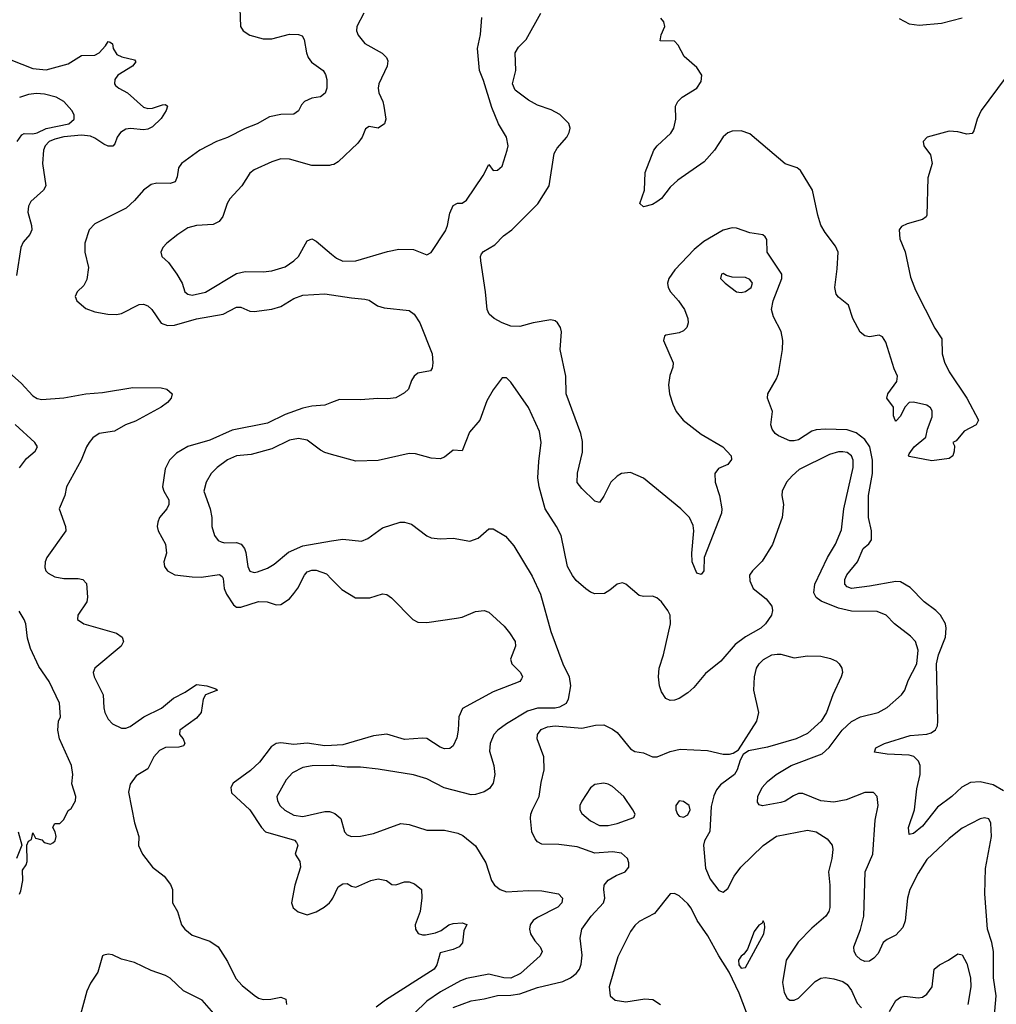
# Model space of a CAD drawing. Header units: inches. Extents: x 1694797 to 1849917, y 907313 to 1017959.
# Tile 43 of 256: x 1728591 to 1733004, y 923731 to 928180. Entities that reach past the tile are written whole.
import ezdxf

# ---------------------------------------------------------------- set-up
doc = ezdxf.new("R2010")
doc.units = ezdxf.units.IN
doc.header["$MEASUREMENT"] = 0
doc.layers.add('B7922', color=7, linetype='Continuous')
doc.layers.add('B7932', color=7, linetype='Continuous')

msp = doc.modelspace()

# ---------------------------------------------------------------- linework, layer by layer
at = {"layer": 'B7922', "color": 5}
for points, elevation in [([(1729584.6, 928230), (1729588.5, 928150), (1729600.5, 928130), (1729630.3, 928110.3), (1729690, 928092.9), (1729730, 928094), (1729810, 928114.4), (1729850, 928113.8), (1729867.3, 928107.3), (1729876.5, 928090), (1729885.8, 928030), (1729893.8, 928010), (1729908.8, 927988.8), (1729961.7, 927950), (1729972.7, 927932.7), (1729978.9, 927910), (1729978.8, 927870), (1729971.6, 927848.4), (1729950, 927832.2), (1729910, 927824.8), (1729877, 927810), (1729864, 927796), (1729850, 927768.2), (1729830, 927753.3), (1729770, 927752.2), (1729719.2, 927740.8), (1729663.7, 927710), (1729610, 927688.6), (1729530, 927647.8), (1729479.6, 927630), (1729404.7, 927590), (1729321.2, 927530), (1729308.5, 927510), (1729302.3, 927470), (1729293, 927447), (1729270, 927439.4), (1729210, 927441.5), (1729185, 927435), (1729150.2, 927410), (1729110, 927362.8), (1729071.7, 927328.3), (1728930, 927257.6), (1728904.9, 927230), (1728884.5, 927170), (1728884.5, 927130), (1728900.7, 927060.7), (1728893.6, 927006.4), (1728880.3, 926979.7), (1728850.3, 926950), (1728841.7, 926930), (1728848.8, 926910), (1728890, 926875.6), (1728930, 926860.7), (1728988.8, 926848.8), (1729027.7, 926847.7), (1729050, 926852.3), (1729130, 926893.6), (1729150, 926895.3), (1729170, 926887.2), (1729187.2, 926870), (1729229.1, 926809.1), (1729258.7, 926798.7), (1729290, 926799.6), (1729390, 926828.2), (1729510, 926849.5), (1729570, 926880.5), (1729590, 926880.9), (1729630, 926862.5), (1729650, 926861.2), (1729730, 926872.2), (1729770, 926884.1), (1729830, 926920.4), (1729870, 926936.1), (1729970, 926942), (1730000, 926937.2)], 820), ([(1728550, 927998.9), (1728650, 927960.2), (1728710, 927953.8), (1728810, 927980.2), (1728870, 928017.7), (1728930, 928019.3), (1728950, 928031.1), (1728978.3, 928061.7), (1728990, 928082), (1728999.3, 928079.3), (1729010, 928070.8), (1729013.4, 928050), (1729030, 928023.5), (1729052.5, 928012.5), (1729110, 927998.9), (1729115.2, 927990), (1729100.7, 927970), (1729034.2, 927930), (1729020.7, 927910), (1729019, 927890), (1729023.4, 927883.4), (1729038.4, 927870), (1729077.4, 927850), (1729150, 927785.5), (1729170, 927778.4), (1729190, 927780.1), (1729236.1, 927796.1), (1729250, 927797.2), (1729259, 927790), (1729252.4, 927770), (1729230, 927733.2), (1729190, 927695.5), (1729170, 927685.2), (1729150, 927681.7), (1729091.6, 927688.4), (1729070, 927684.7), (1729046.3, 927670), (1729031.6, 927650), (1729020.9, 927619.1), (1729011.3, 927608.7), (1728990, 927609), (1728970, 927617.2), (1728930, 927645.5), (1728910, 927654.2), (1728870, 927657.7), (1728790, 927651.2), (1728750, 927640.4), (1728724.1, 927630), (1728705.3, 927610), (1728697.8, 927590), (1728693, 927530), (1728708.9, 927430), (1728698, 927410), (1728641.4, 927358.6), (1728630, 927338), (1728626.6, 927310), (1728644.2, 927250), (1728645.2, 927230), (1728635.6, 927210), (1728605.8, 927174.2), (1728595.8, 927150), (1728576.3, 927023.7)], 780), ([(1728578.8, 927630), (1728599.8, 927660.2), (1728610, 927666), (1728650, 927664.8), (1728669.1, 927669.1), (1728710, 927688.8), (1728812.4, 927710), (1728837.4, 927730), (1728837, 927750), (1728825.5, 927770), (1728790.3, 927810), (1728755.8, 927830), (1728703.1, 927843.1), (1728666.5, 927846.5), (1728630, 927842.8), (1728590, 927828.2)], 760), ([(1730000, 927524), (1729990, 927521.8), (1729910, 927520.9), (1729810, 927549.8), (1729770, 927550.8), (1729730, 927538.5), (1729650, 927501.7), (1729630, 927486.3), (1729594.5, 927430), (1729539.8, 927370), (1729527.5, 927350), (1729508.7, 927291.3), (1729491.6, 927268.4), (1729465.5, 927254.6), (1729390, 927250.6), (1729350, 927239.3), (1729304.4, 927210), (1729254.9, 927170), (1729237.1, 927150), (1729227.7, 927130), (1729233.4, 927110), (1729262.4, 927082.4), (1729301.1, 927030), (1729324.2, 926990), (1729337.1, 926950), (1729350, 926939.5), (1729370, 926935.3), (1729430, 926948.4), (1729570, 927033.4), (1729610, 927041.9), (1729690, 927041), (1729730, 927045.2), (1729790, 927063.6), (1729829.9, 927090.1), (1729849.8, 927110), (1729890, 927180.4), (1729910, 927190.4), (1729930, 927178.9), (1730000, 927120.7)], 840), ([(1728544.4, 926584.4), (1728597.1, 926537.1), (1728650, 926480.6), (1728670, 926468.7), (1728690, 926463.9), (1728790, 926470.8), (1728890, 926489.3), (1728964.5, 926495.5), (1729101.6, 926518.4), (1729230, 926516), (1729256, 926510), (1729279.1, 926490), (1729275.3, 926470), (1729258.9, 926450), (1729230.3, 926430), (1729114, 926366), (1729069.2, 926350), (1729018.6, 926321.4), (1728949.2, 926310), (1728921, 926290), (1728904.3, 926270), (1728892, 926250), (1728868.5, 926190), (1728802.2, 926070), (1728793.8, 926030), (1728769.3, 925970), (1728797.3, 925890), (1728798.5, 925870), (1728713.8, 925750), (1728705.6, 925730), (1728704.6, 925704.6), (1728708.9, 925690), (1728719.7, 925679.6), (1728750, 925662.1), (1728790, 925655), (1728855.2, 925655.2), (1728875.5, 925650), (1728892.8, 925632.8), (1728896.9, 925570), (1728894, 925550), (1728852.8, 925490), (1728851.8, 925470), (1728880.5, 925450), (1729028.2, 925408.2), (1729053.1, 925390), (1729059.5, 925370), (1729048.8, 925350), (1728930.3, 925250), (1728922, 925230), (1728926.4, 925210), (1728967.3, 925130), (1728970.2, 925070), (1728975.5, 925050), (1728990, 925019.6), (1729010, 924998.2), (1729050, 924978.6), (1729070, 924978.7), (1729090, 924986), (1729151.6, 925030), (1729231.4, 925068.6), (1729285.6, 925114.4), (1729338.4, 925141.6), (1729390, 925176.6), (1729435.5, 925170), (1729476.4, 925156.4), (1729483.8, 925150), (1729430.8, 925129.2), (1729419.4, 925110), (1729410, 925049.1), (1729390, 925023.9), (1729314, 924970), (1729312.4, 924950), (1729329.4, 924930), (1729336.6, 924910), (1729330, 924899.4), (1729310, 924892.2), (1729250, 924890.8), (1729222.3, 924877.7), (1729196.1, 924850), (1729170, 924795.4), (1729116.6, 924763.4), (1729090, 924726.3), (1729082.1, 924690), (1729110, 924550.5), (1729129.4, 924490), (1729128, 924448), (1729145.5, 924410), (1729190.2, 924350.2), (1729243, 924310), (1729272.7, 924272.7), (1729280.4, 924250), (1729280.3, 924190), (1729303.9, 924150), (1729322.2, 924090), (1729336.5, 924070), (1729370, 924043.7), (1729450, 924016.3), (1729487.7, 923990), (1729530, 923923.7), (1729567.8, 923847.8), (1729596.2, 923816.2), (1729650, 923772.3), (1729670, 923758.9), (1729690, 923752.8), (1729725.5, 923754.5), (1729770, 923763.7), (1729793.9, 923753.9), (1729795.6, 923730)], 780), ([(1730000, 926449.8), (1729970, 926438), (1729910, 926433.5), (1729870, 926425.2), (1729790, 926396.2), (1729710, 926357.1), (1729550, 926324.6), (1729450, 926280.1), (1729350, 926250.9), (1729299.3, 926220.7), (1729268, 926190), (1729248, 926150), (1729236.3, 926070), (1729241.5, 926050), (1729265, 926010), (1729264.7, 925990), (1729254.7, 925970), (1729222.8, 925930), (1729214.2, 925910), (1729212.3, 925890), (1729216.1, 925870), (1729250.1, 925810.1), (1729253.5, 925770), (1729241.5, 925730), (1729244.9, 925710), (1729258.3, 925690), (1729292.1, 925672.1), (1729370, 925662), (1729410, 925660.4), (1729492.9, 925672.9), (1729504.8, 925664.8), (1729510, 925654.4), (1729514.6, 925610), (1729524.8, 925584.8), (1729556, 925536), (1729570, 925525.5), (1729590, 925525), (1729670, 925551.3), (1729709, 925549), (1729750, 925536.2), (1729770, 925537.6), (1729810, 925563.2), (1729830, 925586.9), (1729847.9, 925612.1), (1729876.8, 925670), (1729890, 925685.5), (1729910, 925693), (1729930, 925693), (1729976.5, 925676.5), (1730000, 925652.3)], 820), ([(1728590, 926155.6), (1728622, 926198), (1728661, 926230), (1728671, 926250), (1728658.8, 926270), (1728570, 926350.3)], 760), ([(1730000, 926215.7), (1729970, 926223.9), (1729950, 926234.3), (1729890, 926280.8), (1729850, 926287.2), (1729810, 926280.3), (1729730, 926241.5), (1729636, 926216), (1729570, 926209.8), (1729530, 926190.8), (1729483.1, 926156.9), (1729456.5, 926130), (1729432.9, 926090), (1729422, 926050), (1729451.6, 925970), (1729458.7, 925930), (1729459.5, 925890), (1729470.3, 925850), (1729486.8, 925826.8), (1729500.2, 925820.2), (1729516.7, 925816.7), (1729570, 925818.3), (1729590.6, 925810.6), (1729606.9, 925790), (1729613.1, 925773.1), (1729622.1, 925710), (1729630, 925687.9), (1729650, 925682.5), (1729664.9, 925684.9), (1729710, 925701.9), (1729739.8, 925720.2), (1729805.6, 925774.4), (1729870, 925803.1), (1730000, 925824.8)], 840), ([(1728590, 924228), (1728595.6, 924244.4), (1728604.6, 924290), (1728602.8, 924337.2), (1728619.5, 924360.5), (1728624.1, 924375.9), (1728622.8, 924450), (1728630, 924468), (1728643.6, 924476.4), (1728650, 924506), (1728662, 924482), (1728690, 924474), (1728701.5, 924461.5), (1728730, 924454), (1728739.8, 924460.2), (1728750.5, 924469.5), (1728754.8, 924490), (1728751.1, 924511.1), (1728741, 924530), (1728742.8, 924537.2), (1728750, 924548), (1728771.6, 924548.4), (1728790, 924566), (1728810, 924606), (1728823.6, 924616.4), (1728842, 924650), (1728844.7, 924670), (1728826.8, 924726.8), (1728830.7, 924769.3), (1728824, 924810), (1728770.8, 924930), (1728762.8, 924970), (1728766, 925010), (1728774.8, 925030), (1728770, 925092), (1728723.1, 925190), (1728676.9, 925256.9), (1728639.4, 925339.4), (1728625.4, 925385.4), (1728618.7, 925450), (1728610.3, 925470), (1728587.4, 925507.4)], 760), ([(1730000, 924900.4), (1729970, 924898.4), (1729890, 924911.1), (1729830, 924904.3), (1729770, 924912.2), (1729750.2, 924909.8), (1729726.3, 924893.7), (1729674.7, 924825.3), (1729632.9, 924787.1), (1729554.9, 924730), (1729544.9, 924710), (1729547.3, 924687.3), (1729630, 924610.2), (1729682.7, 924530), (1729701.3, 924510), (1729832.1, 924472.1), (1729842, 924462), (1729846.9, 924450), (1729834.9, 924410), (1729856.9, 924376.9), (1729859.7, 924350), (1729834.3, 924270), (1729819, 924190), (1729827, 924167), (1729849.1, 924149.1), (1729890, 924136), (1729930, 924149.2), (1729966.3, 924170), (1729990.5, 924189.6), (1730000, 924202.3)], 820), ([(1730000, 924809.8), (1729911.4, 924808.6), (1729870, 924801.4), (1729823.3, 924776.7), (1729795.3, 924744.7), (1729752.8, 924670), (1729755.2, 924650), (1729767.8, 924627.8), (1729788.4, 924608.4), (1729830, 924585.3), (1729870, 924580.1), (1729970, 924602.4), (1729990, 924601.8), (1730000, 924598.5)], 840), ([(1728583.1, 924510), (1728600.9, 924450), (1728576.2, 924390)], 760), ([(1729477.9, 923677.9), (1729414.7, 923750), (1729330, 923791.7), (1729270, 923848.6), (1729250, 923860.9), (1729184.5, 923884.5), (1729110, 923919.6), (1729050, 923934.5), (1729010, 923954.3), (1728990, 923958.1), (1728970, 923953.7), (1728965.4, 923950), (1728943.8, 923876.2), (1728910, 923826.2), (1728893.6, 923790), (1728839.5, 923590)], 780)]:
    msp.add_lwpolyline(points, dxfattribs=dict(at, elevation=elevation))
at = {"layer": 'B7932', "color": 5}
for points, elevation in [([(1730145.7, 928210), (1730114, 928150), (1730112.4, 928130), (1730119.3, 928110), (1730150, 928072.4), (1730228.3, 928028.3), (1730248.5, 928010), (1730254, 927994), (1730251.6, 927970), (1730214, 927890), (1730210.3, 927870), (1730213.4, 927850), (1730232.2, 927810), (1730236.4, 927790), (1730245.5, 927730), (1730239.1, 927710), (1730210, 927689.6), (1730170, 927697.6), (1730153.3, 927686.7), (1730138, 927650), (1730118, 927622), (1730030, 927537.4), (1730010, 927526.2), (1730000, 927524)], 840), ([(1730000, 927120.7), (1730022.2, 927102.2), (1730050, 927088.6), (1730110.2, 927090.2), (1730252.6, 927132.6), (1730303.4, 927143.4), (1730370, 927141.1), (1730430, 927117.6), (1730450, 927128.4), (1730514.3, 927225.7), (1730523.5, 927250), (1730533.8, 927306.2), (1730550, 927341), (1730569.5, 927350.5), (1730590, 927350.8), (1730610, 927364.7), (1730684.6, 927475.4), (1730710, 927526), (1730730, 927498.8), (1730750, 927500.7), (1730770, 927518.8), (1730794, 927590), (1730797.2, 927610), (1730789.8, 927650), (1730754, 927710), (1730723.3, 927783.3), (1730686, 927906), (1730668.3, 927950), (1730659.3, 928050), (1730672.5, 928112.5), (1730678.3, 928190)], 840), ([(1733035.7, 924695.7), (1732990, 924722.3), (1732930, 924736.7), (1732887, 924733), (1732848, 924712), (1732802.3, 924670), (1732738.4, 924621.6), (1732670, 924536.2), (1732630, 924503), (1732610, 924499), (1732607.2, 924530), (1732634.6, 924610), (1732644, 924704), (1732659.4, 924770), (1732659.4, 924810), (1732652, 924830), (1732630.3, 924850.3), (1732610, 924857.3), (1732510, 924860.7), (1732453.2, 924870), (1732459.5, 924890), (1732498, 924910), (1732614.9, 924945.1), (1732690, 924951.3), (1732710, 924958.3), (1732728.6, 924971.4), (1732738, 924990), (1732739.1, 925010), (1732733.4, 925270), (1732741.7, 925310), (1732773.5, 925390), (1732777.4, 925430), (1732773.8, 925450), (1732751.2, 925490), (1732730.6, 925510), (1732678.2, 925550), (1732613.9, 925613.9), (1732570, 925640.7), (1732550, 925641.3), (1732430, 925619.7), (1732350, 925610.4), (1732330, 925617.7), (1732319.6, 925630), (1732319.1, 925650), (1732328.1, 925671.9), (1732377, 925730), (1732402.2, 925790), (1732428.3, 925811.7), (1732440.2, 925830), (1732439, 925870), (1732425.7, 925930), (1732426.3, 926030), (1732444.8, 926130), (1732444.4, 926190), (1732432.2, 926250), (1732410, 926283.9), (1732370, 926313.3), (1732330, 926327.3), (1732229.6, 926330.4), (1732190, 926327.2), (1732170, 926320.2), (1732110, 926282.4), (1732090, 926276.5), (1732070, 926277.4), (1732019.3, 926299.3), (1732004.4, 926310), (1731990.8, 926330), (1731985.5, 926350), (1731992.1, 926410), (1731969.8, 926469.8), (1731971.1, 926490), (1732010, 926557.6), (1732018.7, 926581.3), (1732037, 926690), (1732038.3, 926730), (1732031.8, 926771.8), (1731997.4, 926837.5), (1731988.2, 926870), (1731995.9, 926910), (1732034.9, 927010), (1732034.9, 927030), (1731968.2, 927130), (1731966.3, 927186.3), (1731958.9, 927198.9), (1731948.2, 927208.2), (1731890, 927216.5), (1731830, 927237.6), (1731810, 927239.9), (1731770, 927229.3), (1731682.3, 927177.8), (1731638.3, 927141.7), (1731551.5, 927050), (1731524.2, 927010), (1731517.8, 926990), (1731520.2, 926970), (1731531, 926950), (1731568.1, 926910), (1731594.4, 926870), (1731610.2, 926830), (1731611.6, 926810), (1731605.7, 926790), (1731590, 926774.3), (1731570, 926765.3), (1731510, 926754.3), (1731504.4, 926750), (1731499.5, 926730), (1731543.1, 926630), (1731542, 926610), (1731527.9, 926572.1), (1731521.7, 926530), (1731527.2, 926490), (1731542.2, 926442.2), (1731557, 926410), (1731588.5, 926370), (1731670, 926307.2), (1731768.5, 926250), (1731805.5, 926210), (1731807.5, 926192.5), (1731790.8, 926170), (1731747.9, 926152.1), (1731732.4, 926130), (1731733.1, 926090), (1731752.2, 926030), (1731762.8, 925970), (1731762.2, 925950), (1731684.2, 925750), (1731682, 925690), (1731670, 925673.2), (1731650, 925679.3), (1731629.8, 925730), (1731628.5, 925770), (1731636.8, 925870), (1731633.9, 925893.9), (1731617.7, 925930), (1731577.4, 925970), (1731408.8, 926108.8), (1731350, 926134), (1731310, 926129.7), (1731290, 926117.2), (1731262, 926090), (1731230, 926027), (1731210, 925998), (1731190, 926005.1), (1731130, 926061.6), (1731110, 926089.4), (1731111.1, 926131.1), (1731133.6, 926226.4), (1731133.9, 926273.9), (1731125.8, 926310), (1731060.3, 926490), (1731058, 926570), (1731032.6, 926690), (1731038.9, 926770), (1731034.3, 926790), (1731020.5, 926810), (1731010, 926818.9), (1730990, 926824.4), (1730910.9, 926810.9), (1730850, 926793.9), (1730810, 926795.4), (1730770.2, 926809.8), (1730734.6, 926830), (1730712.7, 926850), (1730702.2, 926870), (1730695.9, 926950), (1730675, 927090), (1730673.4, 927110), (1730678, 927122), (1730686.8, 927133.2), (1730737.5, 927162.5), (1730776.7, 927203.3), (1730815.1, 927230), (1730932.2, 927347.8), (1730983.1, 927430), (1731005.2, 927574.8), (1731019.7, 927600.3), (1731062.3, 927650), (1731073.7, 927670), (1731077.4, 927690), (1731071.7, 927711.7), (1731031.3, 927751.3), (1730992.2, 927772.2), (1730930, 927793.8), (1730890, 927815.8), (1730830, 927862), (1730817.5, 927890), (1730832.4, 927950), (1730829.4, 928030.6), (1730844.3, 928055.7), (1730878.5, 928090), (1730945.1, 928210)], 820), ([(1733044.1, 927915.9), (1732934.5, 927770), (1732917.1, 927730), (1732902.6, 927677.4), (1732894.3, 927665.7), (1732870, 927662.8), (1732830, 927673.8), (1732790, 927676.1), (1732690.5, 927650), (1732672.4, 927630), (1732676.4, 927610), (1732706.3, 927570), (1732714.3, 927530), (1732693.9, 927466.2), (1732690, 927297.2), (1732687.2, 927290), (1732670, 927277.6), (1732601.6, 927258.4), (1732574.9, 927245.1), (1732564.7, 927230), (1732567.5, 927190), (1732591.1, 927131.1), (1732616.3, 927016.3), (1732638.5, 926958.5), (1732726.2, 926786.2), (1732757.6, 926737.6), (1732759.4, 926670), (1732770, 926632.2), (1732790, 926588.2), (1732870, 926470.5), (1732923, 926370), (1732913, 926350), (1732858.8, 926321.2), (1732822.8, 926277.2), (1732806.8, 926270), (1732814.8, 926254.8), (1732813.4, 926230), (1732807.3, 926210), (1732790, 926197), (1732712.8, 926187.2), (1732610, 926206), (1732607, 926210), (1732610, 926218), (1732632.7, 926250), (1732685.6, 926294.4), (1732692.3, 926330), (1732714.5, 926385.4), (1732713.3, 926413.3), (1732706.3, 926426.3), (1732690, 926438), (1732630, 926452), (1732610, 926451), (1732590.3, 926430), (1732570, 926389.2), (1732550, 926366), (1732546.6, 926370), (1732539.5, 926390), (1732539.6, 926430), (1732509.7, 926470), (1732512.8, 926490), (1732554.9, 926545.1), (1732557.6, 926570), (1732542, 926602), (1732503.7, 926723.7), (1732490, 926747.6), (1732474.4, 926754.4), (1732430, 926747.5), (1732410, 926751.4), (1732387.9, 926767.9), (1732355.1, 926830), (1732335.6, 926890), (1732290, 926925.6), (1732280.5, 926940.5), (1732274.5, 926970), (1732285.2, 927054.8), (1732288.7, 927130), (1732277.3, 927157.3), (1732230, 927218.4), (1732211, 927251), (1732196.9, 927296.9), (1732173.5, 927410), (1732118.6, 927498.6), (1732103.4, 927510), (1732049.1, 927529.1), (1731890, 927664.9), (1731850, 927677.7), (1731810, 927676.5), (1731790, 927668.2), (1731770, 927650.7), (1731730.1, 927589.9), (1731682.9, 927537.1), (1731564.3, 927455.7), (1731530, 927423.5), (1731490, 927372.8), (1731470, 927356.9), (1731450, 927345.1), (1731410, 927335.1), (1731392.7, 927350), (1731414.5, 927410), (1731417, 927490), (1731456.3, 927590), (1731471.5, 927610), (1731532.9, 927667.1), (1731547.2, 927690), (1731555.1, 927730), (1731554.2, 927790), (1731564.1, 927810), (1731583.9, 927830), (1731650, 927871.3), (1731670, 927900.4), (1731672.8, 927930), (1731650, 927964.1), (1731593.5, 928013.5), (1731565.4, 928065.4), (1731550, 928082.4), (1731484.7, 928084.7), (1731488.9, 928111.1), (1731506.3, 928150), (1731500.7, 928170), (1731487.3, 928187.3)], 780), ([(1732564.8, 928184.8), (1732610, 928161.4), (1732655.3, 928155.3), (1732756, 928164), (1732850, 928188.1)], 780), ([(1730000, 926937.2), (1730090, 926922.8), (1730150, 926918), (1730170, 926912.2), (1730207.7, 926887.7), (1730237.7, 926877.7), (1730350, 926865.5), (1730373.1, 926850), (1730398.5, 926810), (1730454.4, 926670), (1730458, 926630), (1730454.4, 926605.6), (1730446.2, 926593.8), (1730390, 926582.4), (1730373, 926570), (1730360.4, 926550), (1730347.7, 926510), (1730330, 926494.5), (1730290, 926471.8), (1730253.7, 926466.3), (1730208.6, 926468.6), (1730130, 926462), (1730036, 926464), (1730000, 926449.8)], 820), ([(1732991.2, 923630), (1733002.8, 923770), (1732991.5, 923850), (1732990.4, 923970), (1732983.1, 924010), (1732963.5, 924070), (1732952.3, 924230), (1732955.2, 924344.8), (1732981.7, 924490), (1732978.9, 924550), (1732970, 924569.3), (1732950, 924573.3), (1732930, 924569.7), (1732850, 924527.2), (1732790, 924479.7), (1732690, 924385.3), (1732650, 924323.9), (1732612.4, 924250), (1732602.2, 924210), (1732592.2, 924107.8), (1732581.5, 924078.5), (1732550, 924043.9), (1732510, 924024.4), (1732492, 924010), (1732470, 923960.9), (1732450, 923939.6), (1732430, 923926.3), (1732410, 923925.1), (1732390, 923934), (1732372, 923950), (1732361.6, 923970), (1732359.7, 923990), (1732390.5, 924069.5), (1732404.3, 924130), (1732410.5, 924329.5), (1732445.2, 924410), (1732456.5, 924563.5), (1732469.7, 924630), (1732465.6, 924670), (1732448.2, 924688.2), (1732410, 924688.6), (1732325.4, 924654.6), (1732270, 924645), (1732210, 924651.1), (1732130, 924682.9), (1732110, 924683.1), (1732086.6, 924673.4), (1732050, 924648.6), (1732030, 924642.7), (1731947.8, 924627.8), (1731932.1, 924632.1), (1731924.4, 924644.4), (1731926, 924670), (1731945.7, 924710), (1731970, 924738.3), (1732008.3, 924770), (1732076.9, 924810), (1732216.7, 924863.3), (1732249, 924891), (1732307.3, 924970), (1732350, 925008.6), (1732390, 925029.6), (1732470.4, 925049.6), (1732510, 925072.8), (1732574.8, 925130), (1732589.8, 925150), (1732605.4, 925194.6), (1732644.5, 925270), (1732651.1, 925331.1), (1732639.2, 925370), (1732615.2, 925395.2), (1732543.1, 925450), (1732506, 925490), (1732465.5, 925505.5), (1732350, 925508), (1732290, 925521.5), (1732212.9, 925552.9), (1732189.8, 925569.8), (1732179.7, 925590), (1732183.1, 925630), (1732240.9, 925750), (1732277.3, 925810), (1732304.5, 925875.5), (1732314, 925970), (1732356.3, 926156.3), (1732357.2, 926190), (1732349.8, 926210), (1732330, 926223.7), (1732310, 926227.9), (1732290, 926226.8), (1732250, 926215.6), (1732112.9, 926147.1), (1732080.5, 926119.5), (1732056.2, 926090), (1732035.8, 926050), (1732034, 926030), (1732042.6, 925990), (1732036.5, 925930), (1731991.6, 925808.4), (1731946.1, 925733.9), (1731902, 925690), (1731888.8, 925670), (1731890, 925644.7), (1731905.3, 925610), (1731963.4, 925563.4), (1731988.9, 925530), (1731992.8, 925510), (1731987.1, 925490), (1731960.7, 925450), (1731940.3, 925430), (1731870, 925392), (1731823.8, 925356.2), (1731759.1, 925280.9), (1731690, 925225.8), (1731637.1, 925162.9), (1731610, 925138.7), (1731570, 925113.3), (1731550, 925105.1), (1731530, 925104.2), (1731510, 925112.3), (1731490, 925142.7), (1731481.6, 925170), (1731477.3, 925210), (1731479.9, 925250), (1731499.9, 925310), (1731531.1, 925450), (1731529.7, 925489.7), (1731519.7, 925510), (1731490, 925549.5), (1731470, 925567.3), (1731450, 925575.6), (1731410, 925574), (1731390, 925578), (1731330, 925629.3), (1731315.1, 925635.1), (1731290, 925629.5), (1731257.8, 925602.2), (1731232.5, 925587.5), (1731190, 925585.4), (1731170, 925592.8), (1731148.1, 925608.1), (1731105.8, 925645.8), (1731088.1, 925668.1), (1731066.2, 925710), (1731036.8, 925850), (1731016.4, 925890), (1730964.6, 925970), (1730937.3, 926070), (1730932.5, 926110), (1730936, 926184), (1730946.8, 926270), (1730938.8, 926318.8), (1730890, 926427.8), (1730810, 926542.7), (1730790, 926561.2), (1730770, 926561.2), (1730730, 926507.6), (1730702.1, 926457.9), (1730670.2, 926370), (1730623.1, 926316.9), (1730590, 926232.3), (1730550, 926234.5), (1730510, 926203), (1730490, 926195.1), (1730450, 926198.7), (1730378.9, 926218.9), (1730350, 926220.4), (1730210, 926188), (1730110, 926185.7), (1730000, 926215.7)], 840), ([(1730000, 925824.8), (1730050, 925833.2), (1730135.8, 925824.2), (1730164.1, 925835.9), (1730230, 925883.6), (1730310, 925909.1), (1730330, 925910.2), (1730360.7, 925900.7), (1730430, 925848.5), (1730450, 925839.5), (1730490, 925834), (1730550, 925837), (1730624.1, 925824.1), (1730662.4, 925837.6), (1730710, 925879.1), (1730730, 925879.3), (1730785.7, 925845.7), (1730823.2, 925803.2), (1730906.1, 925666.1), (1730944.6, 925584.6), (1730990, 925415.5), (1731045.6, 925270), (1731074, 925210), (1731078.8, 925170), (1731069.1, 925110), (1731059.7, 925090), (1731030, 925073.7), (1731010, 925069.9), (1730930, 925069.9), (1730884.5, 925055.5), (1730790, 924999), (1730751.4, 924970), (1730733.4, 924950), (1730716.9, 924910), (1730714.2, 924874.2), (1730732.9, 924810), (1730737.7, 924770), (1730730.2, 924729.8), (1730713.9, 924706.1), (1730689.3, 924690.7), (1730650, 924678.7), (1730630, 924677.6), (1730509.1, 924709.1), (1730429.9, 924749.9), (1730370, 924767.3), (1730210, 924793.8), (1730130, 924801.9), (1730070, 924802.1), (1730010.1, 924809.9), (1730000, 924809.8)], 840), ([(1730000, 925652.3), (1730045.6, 925605.6), (1730107.4, 925567.4), (1730172.5, 925567.5), (1730230, 925586.4), (1730250, 925582.4), (1730270, 925568.2), (1730366.4, 925470), (1730390, 925457.4), (1730430, 925456.1), (1730564.6, 925475.4), (1730590, 925480.3), (1730650, 925505.5), (1730690, 925510.8), (1730710, 925502.8), (1730779.5, 925439.5), (1730804.2, 925410), (1730828.8, 925370), (1730831.3, 925348.7), (1730808.4, 925290), (1730814.4, 925270), (1730853.4, 925230), (1730862.4, 925210), (1730858.3, 925201.7), (1730850.5, 925190), (1730730, 925143.1), (1730592, 925068), (1730575.2, 925030), (1730572.5, 924970), (1730565.5, 924934.6), (1730550, 924899.6), (1730533.7, 924886.3), (1730510, 924885), (1730490, 924893.6), (1730430, 924931.4), (1730410, 924934), (1730330, 924928.1), (1730250, 924952.4), (1730190, 924943.7), (1730050, 924903.7), (1730000, 924900.4)], 820), ([(1730550, 923716), (1730630, 923747), (1730690, 923755.3), (1730749.6, 923770.4), (1730810, 923771.6), (1730850, 923777.9), (1730930, 923807.3), (1731045.5, 923834.5), (1731078.9, 923850), (1731104.6, 923870), (1731119.6, 923890), (1731128.2, 923911.8), (1731132.8, 923952.8), (1731123.2, 924030), (1731130.3, 924070), (1731172.6, 924130), (1731228.5, 924190), (1731235.4, 924210), (1731229.4, 924250), (1731232.2, 924270), (1731250, 924291.6), (1731286.4, 924313.6), (1731326.7, 924330), (1731343.5, 924350), (1731343.5, 924370), (1731336.6, 924390), (1731310, 924413.5), (1731270, 924419.8), (1731190, 924414.2), (1731110, 924443.3), (1731026.3, 924453.7), (1730950, 924454.9), (1730930, 924464.9), (1730919.2, 924479.2), (1730905.2, 924510), (1730898.5, 924570), (1730899.7, 924590), (1730907.1, 924610), (1730938.5, 924670), (1730946.3, 924733.7), (1730961.1, 924790), (1730958.4, 924850), (1730928.3, 924930), (1730930.2, 924950), (1730947.4, 924972.6), (1730975.3, 924984.7), (1731010, 924989.9), (1731130, 924978.7), (1731191.8, 924991.8), (1731230, 924993.2), (1731270, 924974.6), (1731290, 924958.7), (1731350, 924885.1), (1731370, 924873.6), (1731410, 924868), (1731450, 924848.7), (1731471.3, 924848.7), (1731530, 924873.6), (1731575.8, 924884.2), (1731698.2, 924878.2), (1731770, 924861.6), (1731798.7, 924861.3), (1731814.4, 924865.6), (1731838.4, 924881.6), (1731921.7, 925010), (1731930.3, 925050), (1731908.7, 925150), (1731910.3, 925210), (1731919.6, 925250), (1731931.5, 925270), (1731951.4, 925288.6), (1731990, 925309.8), (1732013.5, 925313.5), (1732030, 925312.9), (1732090, 925296), (1732150, 925305), (1732210, 925303.8), (1732254.3, 925294.3), (1732281.3, 925281.3), (1732294, 925270), (1732305.6, 925250), (1732308, 925230), (1732303, 925210), (1732264.7, 925130), (1732236.4, 925050), (1732211.6, 925010), (1732150, 924954.8), (1732099.1, 924930), (1731970, 924892.2), (1731883.8, 924876.2), (1731859.5, 924860.5), (1731846, 924834), (1731832.9, 924790), (1731820.4, 924770), (1731757.5, 924722.5), (1731739.6, 924700.4), (1731726.7, 924673.3), (1731715.7, 924624.3), (1731708.8, 924511.2), (1731684.4, 924470), (1731679.8, 924450), (1731690, 924346.6), (1731710, 924296.4), (1731750, 924245.1), (1731770, 924238.4), (1731790, 924254.5), (1731818.9, 924310), (1731849.3, 924350), (1731950, 924449), (1732010, 924490.6), (1732150, 924518.4), (1732189.3, 924510), (1732238.9, 924478.9), (1732261.3, 924450), (1732264.4, 924430), (1732260.4, 924390), (1732245.1, 924330), (1732250.9, 924270), (1732251.5, 924168.5), (1732246.2, 924150), (1732233.5, 924130), (1732170, 924075.4), (1732108.3, 924011.7), (1732053.7, 923930), (1732038, 923830), (1732044.7, 923784.7), (1732058.7, 923758.7), (1732070, 923749.8), (1732090, 923749.8), (1732110, 923758), (1732185.3, 923834.7), (1732210, 923849.2), (1732230, 923851.7), (1732270, 923846.6), (1732310, 923834), (1732330, 923820.3), (1732350, 923793.3), (1732375.5, 923735.5), (1732394.4, 923714.4)], 860), ([(1730000, 924598.5), (1730013.9, 924593.9), (1730041, 924570), (1730058.5, 924510), (1730070, 924496.9), (1730090, 924488.7), (1730130, 924490.9), (1730190, 924503.5), (1730312.5, 924547.5), (1730350, 924542.8), (1730430, 924518.6), (1730510, 924518.3), (1730570, 924504.9), (1730593.6, 924493.6), (1730650, 924446.4), (1730697.6, 924370), (1730722.8, 924290), (1730736.5, 924270), (1730761.1, 924250), (1730790, 924238.9), (1730890, 924246), (1730950, 924243.8), (1731026, 924230), (1731043.8, 924210), (1731040.4, 924190), (1731021.6, 924170), (1730930, 924122.9), (1730911.5, 924110), (1730897.3, 924090), (1730893.8, 924070), (1730898.6, 924050), (1730917.9, 924017.9), (1730942.8, 923990), (1730952.2, 923970), (1730942.8, 923950), (1730853.4, 923870), (1730810, 923849.5), (1730778.4, 923850), (1730710, 923866.9), (1730610, 923848.3), (1730582.4, 923837.6), (1730492, 923788), (1730430, 923745.5), (1730372.8, 923690)], 840), ([(1730000, 924202.3), (1730005.8, 924210), (1730030, 924262.2), (1730050, 924275.8), (1730070, 924277.4), (1730090, 924264.2), (1730110, 924260.6), (1730176.9, 924290), (1730210, 924298.4), (1730248.2, 924290), (1730271.7, 924271.7), (1730290, 924270.3), (1730330, 924284.7), (1730350, 924285), (1730375.3, 924275.3), (1730406, 924250), (1730408.4, 924211.6), (1730399.7, 924150), (1730377.2, 924090), (1730379.6, 924070), (1730391.4, 924051.4), (1730410, 924044.2), (1730424.8, 924044.8), (1730470, 924054.7), (1730495.3, 924064.7), (1730529.9, 924090.1), (1730550, 924096.6), (1730590, 924099), (1730611.8, 924091.8), (1730597.2, 924062.8), (1730591.2, 924008.8), (1730576.3, 923990), (1730550, 923978), (1730490, 923964), (1730475.8, 923910), (1730462.7, 923890), (1730243.7, 923750), (1730201.5, 923718.5)], 820), ([(1731874.7, 923694.7), (1731841.6, 923781.6), (1731796.6, 923876.6), (1731750, 923949.7), (1731700.7, 924040.7), (1731652.3, 924110), (1731625.4, 924165.4), (1731610, 924185.7), (1731570, 924221.1), (1731550, 924231.8), (1731530, 924229.5), (1731459.1, 924140.9), (1731390, 924105.1), (1731370, 924087.8), (1731350, 924060.5), (1731293.9, 923946.1), (1731254, 923810), (1731258.3, 923770), (1731281.6, 923750), (1731330, 923742.3), (1731415.1, 923755.1), (1731452.1, 923752.1), (1731486.7, 923730)], 880), ([(1732521, 923699), (1732550, 923748), (1732570, 923763.5), (1732590, 923767.2), (1732650, 923760.5), (1732670, 923763.6), (1732690, 923777), (1732714, 923810), (1732723, 923890), (1732747.7, 923910), (1732788, 923930), (1732830, 923959.3), (1732850, 923954), (1732870, 923916), (1732887.2, 923850), (1732888.1, 923810), (1732874.8, 923730)], 860)]:
    msp.add_lwpolyline(points, dxfattribs=dict(at, elevation=elevation))
for points, elevation in [([(1731770, 927032.7), (1731762, 927030), (1731758, 927010), (1731778, 926990), (1731830, 926950.8), (1731850, 926946.7), (1731870, 926952.4), (1731896.3, 926970), (1731901.6, 926990), (1731890, 927006.6), (1731870, 927015.8), (1731810, 927017.2), (1731784, 927024)], 840), ([(1731230, 924729.6), (1731190, 924723.7), (1731170, 924709.3), (1731130, 924649.4), (1731122, 924630), (1731121.5, 924610), (1731130, 924593), (1731170, 924559.6), (1731210, 924539.6), (1731250, 924538.8), (1731290, 924548.3), (1731365.6, 924574.4), (1731372, 924590), (1731361.6, 924610), (1731320.9, 924670), (1731270, 924715.1), (1731250, 924725.6)], 880), ([(1731570, 924649.7), (1731554.9, 924630), (1731555, 924610), (1731563.5, 924590), (1731570, 924581.5), (1731590, 924576.1), (1731610, 924586.9), (1731620.3, 924610), (1731615.1, 924630), (1731590, 924647.1)], 880), ([(1731950, 924108), (1731943.5, 924096.5), (1731930, 924089.2), (1731910, 924059.3), (1731879.6, 923980.4), (1731862.3, 923957.7), (1731850, 923949.2), (1731839.3, 923930), (1731840.5, 923910), (1731850, 923894.8), (1731870, 923897.3), (1731953, 924050), (1731958.4, 924078.4), (1731956.5, 924096.5)], 880)]:
    msp.add_lwpolyline(points, close=True, dxfattribs=dict(at, elevation=elevation))

doc.saveas('drawing.dxf')
